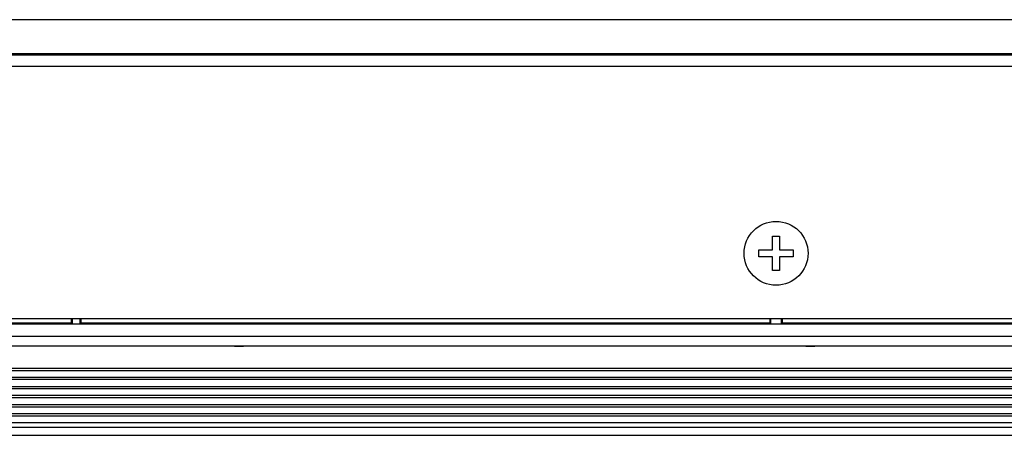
# Model space of a CAD drawing. Header units: millimetres. Extents: x 0 to 1682, y 0 to 1188.
# Tile 20 of 35: x 1210 to 1296, y 489 to 525. Entities that reach past the tile are written whole.
import ezdxf

# ---------------------------------------------------------------- set-up
doc = ezdxf.new("R2010")
doc.units = ezdxf.units.MM
doc.header["$LTSCALE"] = 92.51
for name, color, linetype in [('FRONT_CASE-RC15_B-SHAPE', 7, 'CONTINUOUS'), ('GASKET-TOPRC15-SHAPE', 7, 'CONTINUOUS'), ('ISO7045-M3X5-4_8-SHAPE', 7, 'CONTINUOUS'), ('REAR_CASE-RC15W-SHAPE', 7, 'CONTINUOUS')]:
    doc.layers.add(name, color=color, linetype=linetype)

msp = doc.modelspace()

# ---------------------------------------------------------------- linework, layer by layer
at = {"layer": 'FRONT_CASE-RC15_B-SHAPE', "color": 7, "linetype": 'Continuous'}
for p, q in [((1214.048403, 498.886242), (1214.048403, 498.485202)), ((1214.139684, 498.886242), (1214.139684, 498.393921)), ((1214.848403, 498.393921), (1214.848403, 498.886242)), ((1214.939684, 498.485202), (1214.939684, 498.886242)), ((1275.198403, 498.886242), (1275.198403, 498.485202)), ((1275.289684, 498.393921), (1275.289684, 498.886242)), ((1276.189684, 498.886242), (1276.189684, 498.393921)), ((1276.280965, 498.886242), (1276.280965, 498.485202)), ((1527.989684, 498.386242), (1149.489684, 498.386242)), ((1179.239684, 498.485202), (1214.048403, 498.485202)), ((1214.139684, 498.393921), (1214.048403, 498.485202)), ((1214.939684, 498.485202), (1214.848403, 498.393921)), ((1214.939684, 498.485202), (1275.198403, 498.485202)), ((1275.289684, 498.393921), (1275.198403, 498.485202)), ((1276.189684, 498.393921), (1276.280965, 498.485202)), ((1276.280965, 498.485202), (1325.548403, 498.485202)), ((1149.221404, 497.321008), (1528.257964, 497.321008)), ((1228.339684, 496.449734), (1229.139684, 496.449734)), ((1278.339684, 496.449734), (1279.139684, 496.449734)), ((1536.94273, 488.636242), (1140.536638, 488.636242))]:
    msp.add_line(p, q, dxfattribs=at)
at = {"layer": 'GASKET-TOPRC15-SHAPE', "color": 7, "linetype": 'Continuous'}
for p, q in [((1508.239684, 496.436242), (1169.239684, 496.436242)), ((1141.739684, 494.52614), (1535.739684, 494.52614)), ((1141.739684, 494.330181), (1535.739684, 494.330181)), ((1141.739684, 493.742303), (1535.739684, 493.742303)), ((1141.739684, 493.546344), (1535.739684, 493.546344)), ((1141.739684, 492.92614), (1535.739684, 492.92614)), ((1141.739684, 492.730181), (1535.739684, 492.730181)), ((1141.739684, 492.142303), (1535.739684, 492.142303)), ((1141.739684, 491.946344), (1535.739684, 491.946344)), ((1141.739684, 491.32614), (1535.739684, 491.32614)), ((1141.739684, 491.130181), (1535.739684, 491.130181)), ((1141.739684, 490.542303), (1535.739684, 490.542303)), ((1141.739684, 490.346344), (1535.739684, 490.346344)), ((1535.739684, 489.736242), (1141.739684, 489.736242)), ((1535.739684, 489.336242), (1141.739684, 489.336242))]:
    msp.add_line(p, q, dxfattribs=at)
at = {"layer": 'ISO7045-M3X5-4_8-SHAPE', "color": 7, "linetype": 'Continuous'}
for p, q in [((1275.439684, 506.086242), (1276.039684, 506.086242)), ((1275.439684, 504.886242), (1275.439684, 506.086242)), ((1276.039684, 506.086242), (1276.039684, 504.886242)), ((1274.239684, 504.886242), (1275.439684, 504.886242)), ((1274.239684, 504.286242), (1274.239684, 504.886242)), ((1276.039684, 504.886242), (1277.239684, 504.886242)), ((1277.239684, 504.886242), (1277.239684, 504.286242)), ((1275.439684, 504.286242), (1274.239684, 504.286242)), ((1275.439684, 503.086242), (1275.439684, 504.286242)), ((1277.239684, 504.286242), (1276.039684, 504.286242)), ((1276.039684, 504.286242), (1276.039684, 503.086242)), ((1276.039684, 503.086242), (1275.439684, 503.086242))]:
    msp.add_line(p, q, dxfattribs=at)
msp.add_circle((1275.739684, 504.586242), 2.8, dxfattribs=at)
at = {"layer": 'REAR_CASE-RC15W-SHAPE', "color": 7, "linetype": 'Continuous'}
for p, q in [((1191.204022, 525.058849), (1486.275345, 525.058849)), ((1191.204022, 522.104425), (1486.275345, 522.104425)), ((1191.081547, 521.98195), (1486.397821, 521.98195)), ((1191.081547, 520.997142), (1486.397821, 520.997142)), ((1149.489684, 498.886242), (1527.989684, 498.886242))]:
    msp.add_line(p, q, dxfattribs=at)

doc.saveas('drawing.dxf')
